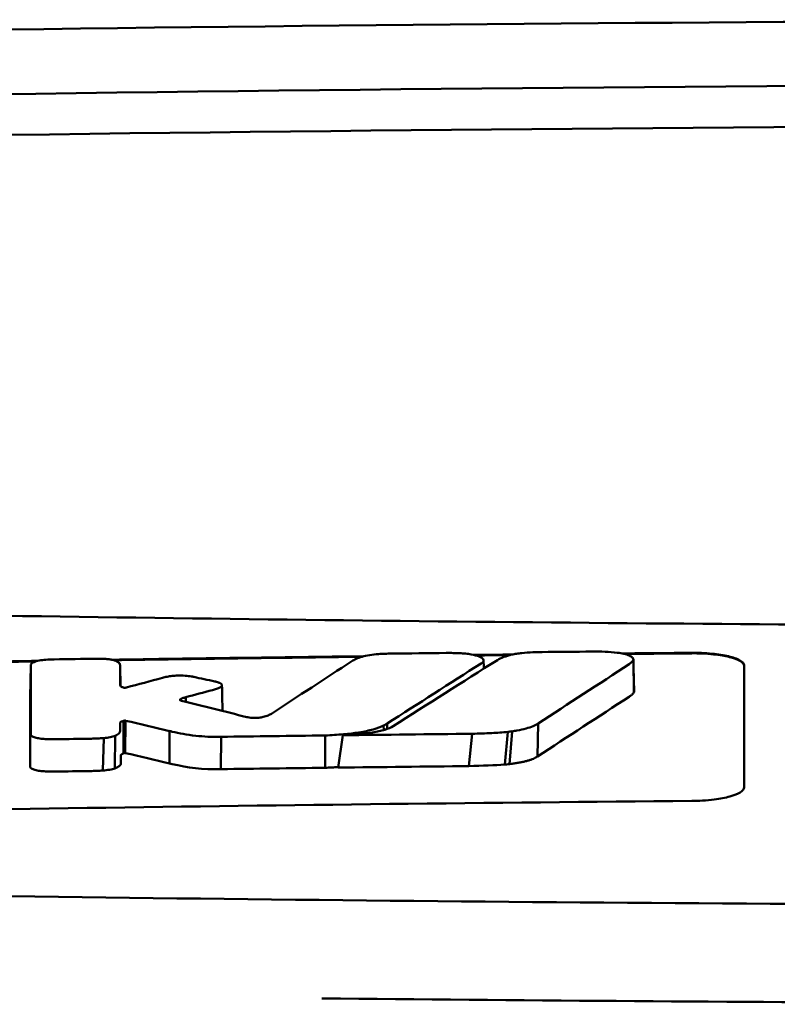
# Model space of a CAD drawing. Header units: millimetres. Extents: x 284 to 884, y -27 to 895.
# Tile 9 of 12: x 556 to 570, y 876 to 895. Entities that reach past the tile are written whole.
import ezdxf

# ---------------------------------------------------------------- set-up
doc = ezdxf.new("R2010")
doc.units = ezdxf.units.MM
doc.layers.add('Visible (ISO)', color=7, linetype='Continuous', lineweight=50)

msp = doc.modelspace()

# ---------------------------------------------------------------- linework, layer by layer
at = {"layer": 'Visible (ISO)'}
for p, q in [((556.208, 882.335), (556.195, 881.723)), ((557.91, 882.333), (557.919, 881.936)), ((567.697, 882.438), (567.706, 881.818)), ((557.912, 881.952), (557.912, 881.953)), ((559.161, 881.726), (559.164, 881.637)), ((559.054, 881.683), (559.055, 881.668)), ((557.974, 881.274), (557.972, 880.655)), ((557.995, 881.28), (557.989, 880.663)), ((558.015, 881.278), (558.009, 880.662)), ((562.935, 881.187), (562.936, 881.1)), ((563.001, 881.224), (563.002, 881.121)), ((565.88, 881.224), (565.866, 880.595)), ((557.597, 880.947), (557.58, 880.328)), ((557.815, 880.992), (557.811, 880.37)), ((558.854, 881.082), (558.849, 880.465)), ((559.834, 880.971), (559.831, 880.355)), ((561.819, 880.381), (561.819, 880.997)), ((562.069, 880.384), (562.155, 881.001)), ((564.625, 881.03), (564.559, 880.413)), ((565.302, 881.066), (565.247, 880.444)), ((565.384, 881.075), (565.337, 880.452))]:
    msp.add_line(p, q, dxfattribs=at)
for centre, major_axis, ratio, start_param, end_param in [((584.071, 865.415), (250.217, -0.007), 0.116796, 1.571075, 1.752137), ((584.226, 868.406), (225.492, 0.002), 0.110939, 1.570719, 1.791596), ((584.248, 868.375), (-227.223, 0), 0.106767, 4.71241, 4.92951), ((556.645, 880.949), (51.403, 0.789), 0.029133, 1.554631, 1.57023), ((267.758, -2594.993), (-235.079, 3524.364), 0.687287, 6.065929, 6.066443), ((557.867, 880.893), (25.972, -6.076), 0.015321, 1.536366, 1.568667), ((559.829, 880.975), (0.152, 0.003), 0.020884, 4.663305, 4.744135), ((583.97, -906.302), (1787.892, 0), 0.999745, 1.583186, 1.584297), ((583.94, -903.263), (-1784.851, -1.513), 0.999745, 4.722363, 4.723748), ((558.899, 882.215), (6.766, -1.024), 0.083118, 5.966235, 6.005906), ((556.207, 880.406), (-0.0014, -0.0329), 0.45485, 4.797147, 4.891032), ((559.013, 880.862), (1.323, -0.316), 0.311917, 4.663131, 4.702558), ((836.868, 1586.684), (-278.359, -706.106), 0.063886, 0.008479, 0.026829), ((584.462, -923.593), (1804.576, 0), 0.999745, 1.583344, 1.584446), ((584.221, -904.406), (-1785.382, -1.767), 0.999745, 4.722413, 4.723807), ((397.472, 905.244), (168.534, -24.577), 0.021127, 6.155066, 6.191262)]:
    msp.add_ellipse(centre, major_axis=major_axis, ratio=ratio, start_param=start_param, end_param=end_param, dxfattribs=at)
for points, knots in [([(538.137, 883.627), (545.758, 883.439), (553.393, 883.299), (564.931, 883.158), (568.778, 883.123), (574.564, 883.087), (576.499, 883.078), (580.281, 883.066), (582.095, 883.063), (583.994, 883.063)], [0.000811, 0.000811, 0.000811, 0.000811, 2.334672, 2.334672, 3.49801, 3.49801, 4.08174, 4.08174, 4.638981, 4.638981, 4.638981, 4.638981]), ([(556.651, 882.447), (556.631, 882.447), (556.611, 882.446), (556.571, 882.445), (556.551, 882.444), (556.531, 882.443)], [-0.0120578, -0.0120578, -0.0120578, -0.0120578, -0.00602891, -0.00602891, 0, 0, 0, 0]), ([(557.573, 882.459), (557.555, 882.459), (557.536, 882.459), (557.496, 882.46), (557.474, 882.46), (557.453, 882.459)], [-0.01208774, -0.01208774, -0.01208774, -0.01208774, -0.00635487, -0.00635487, 0, 0, 0, 0]), ([(557.848, 882.409), (557.836, 882.416), (557.82, 882.422), (557.784, 882.433), (557.763, 882.438), (557.715, 882.447), (557.688, 882.45), (557.632, 882.456), (557.603, 882.458), (557.573, 882.459)], [-0.03642364, -0.03642364, -0.03642364, -0.03642364, -0.02759296, -0.02759296, -0.01849049, -0.01849049, -0.00911385, -0.00911385, 0, 0, 0, 0]), ([(562.524, 882.497), (562.481, 882.484), (562.444, 882.471), (562.38, 882.442), (562.353, 882.428), (562.33, 882.414)], [-0.03864588, -0.03864588, -0.03864588, -0.03864588, -0.01880031, -0.01880031, 0, 0, 0, 0]), ([(562.84, 882.548), (562.78, 882.544), (562.723, 882.538), (562.615, 882.521), (562.566, 882.51), (562.524, 882.497)], [-0.0377179, -0.0377179, -0.0377179, -0.0377179, -0.01935504, -0.01935504, 0, 0, 0, 0]), ([(563.078, 882.557), (563.039, 882.556), (563, 882.556), (562.92, 882.553), (562.88, 882.551), (562.84, 882.548)], [-0.02402213, -0.02402213, -0.02402213, -0.02402213, -0.01224647, -0.01224647, 0, 0, 0, 0]), ([(564.384, 882.565), (564.344, 882.567), (564.303, 882.568), (564.218, 882.569), (564.173, 882.569), (564.128, 882.569)], [-0.02574903, -0.02574903, -0.02574903, -0.02574903, -0.01343066, -0.01343066, 0, 0, 0, 0]), ([(564.805, 882.377), (564.821, 882.388), (564.832, 882.4), (564.843, 882.424), (564.842, 882.437), (564.822, 882.468), (564.796, 882.486), (564.718, 882.517), (564.667, 882.531), (564.572, 882.548), (564.536, 882.553), (564.461, 882.561), (564.423, 882.563), (564.384, 882.565)], [-0.1007335, -0.1007335, -0.1007335, -0.1007335, -0.0864518, -0.0864518, -0.070815, -0.070815, -0.0477471, -0.0477471, -0.0248109, -0.0248109, -0.0119957, -0.0119957, 0, 0, 0, 0]), ([(565.104, 882.435), (565.136, 882.455), (565.177, 882.475), (565.272, 882.509), (565.322, 882.523), (565.378, 882.537)], [0, 0, 0, 0, 0.0264811, 0.0264811, 0.04942684, 0.04942684, 0.04942684, 0.04942684]), ([(565.378, 882.537), (565.406, 882.543), (565.437, 882.549), (565.503, 882.559), (565.537, 882.564), (565.573, 882.567)], [0, 0, 0, 0, 0.01146668, 0.01146668, 0.02292794, 0.02292794, 0.02292794, 0.02292794]), ([(565.573, 882.567), (565.64, 882.574), (565.709, 882.579), (565.838, 882.585), (565.897, 882.586), (565.956, 882.587)], [0, 0, 0, 0, 0.02130972, 0.02130972, 0.03920168, 0.03920168, 0.03920168, 0.03920168]), ([(566.91, 882.596), (566.993, 882.597), (567.076, 882.596), (567.238, 882.588), (567.316, 882.582), (567.39, 882.574)], [0, 0, 0, 0, 0.02493845, 0.02493845, 0.04990411, 0.04990411, 0.04990411, 0.04990411]), ([(567.39, 882.574), (567.436, 882.568), (567.479, 882.56), (567.556, 882.543), (567.59, 882.532), (567.647, 882.508), (567.669, 882.495), (567.696, 882.467), (567.7, 882.453), (567.697, 882.438)], [0, 0, 0, 0, 0.01587272, 0.01587272, 0.03235839, 0.03235839, 0.05026104, 0.05026104, 0.06761699, 0.06761699, 0.06761699, 0.06761699]), ([(568.811, 882.572), (568.874, 882.573), (568.937, 882.572), (569.068, 882.567), (569.135, 882.562), (569.315, 882.544), (569.421, 882.528), (569.599, 882.485), (569.671, 882.46), (569.751, 882.416), (569.773, 882.399), (569.803, 882.365), (569.811, 882.347), (569.811, 882.33)], [0.000001, 0.000001, 0.000001, 0.000001, 0.0189524, 0.0189524, 0.0399692, 0.0399692, 0.0779065, 0.0779065, 0.1155872, 0.1155872, 0.137348, 0.137348, 0.1589354, 0.1589354, 0.1589354, 0.1589354]), ([(568.811, 882.562), (568.876, 882.563), (568.941, 882.562), (569.082, 882.556), (569.157, 882.55), (569.341, 882.531), (569.443, 882.513), (569.613, 882.471), (569.68, 882.446), (569.756, 882.403), (569.776, 882.387), (569.804, 882.353), (569.811, 882.337), (569.811, 882.32)], [0.000001, 0.000001, 0.000001, 0.000001, 0.0196149, 0.0196149, 0.0431871, 0.0431871, 0.0806063, 0.0806063, 0.1171477, 0.1171477, 0.1383045, 0.1383045, 0.1589286, 0.1589286, 0.1589286, 0.1589286]), ([(556.211, 882.353), (556.21, 882.35), (556.209, 882.347), (556.208, 882.341), (556.208, 882.338), (556.208, 882.335)], [-0.007314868, -0.007314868, -0.007314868, -0.007314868, -0.003657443, -0.003657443, 0, 0, 0, 0]), ([(556.531, 882.443), (556.484, 882.441), (556.438, 882.436), (556.353, 882.422), (556.316, 882.413), (556.264, 882.395), (556.246, 882.387), (556.222, 882.37), (556.214, 882.361), (556.211, 882.353)], [-0.05113032, -0.05113032, -0.05113032, -0.05113032, -0.03661036, -0.03661036, -0.02158494, -0.02158494, -0.01046232, -0.01046232, 0, 0, 0, 0]), ([(557.91, 882.333), (557.91, 882.346), (557.906, 882.359), (557.885, 882.385), (557.869, 882.397), (557.848, 882.409)], [-0.03215724, -0.03215724, -0.03215724, -0.03215724, -0.01616009, -0.01616009, 0, 0, 0, 0]), ([(564.793, 882.369), (564.795, 882.37), (564.797, 882.371), (564.801, 882.374), (564.803, 882.376), (564.805, 882.377)], [-0.003491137, -0.003491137, -0.003491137, -0.003491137, -0.001745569, -0.001745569, 0, 0, 0, 0]), ([(567.697, 882.438), (567.692, 882.424), (567.682, 882.411), (567.655, 882.383), (567.637, 882.369), (567.616, 882.355)], [0, 0, 0, 0, 0.01712312, 0.01712312, 0.03473945, 0.03473945, 0.03473945, 0.03473945]), ([(558.808, 882.117), (558.792, 882.114), (558.777, 882.11), (558.746, 882.103), (558.73, 882.099), (558.715, 882.095)], [-0.01248959, -0.01248959, -0.01248959, -0.01248959, -0.006512, -0.006512, 0, 0, 0, 0]), ([(559.269, 882.121), (559.233, 882.128), (559.193, 882.133), (559.104, 882.139), (559.056, 882.139), (558.971, 882.137), (558.934, 882.134), (558.867, 882.127), (558.836, 882.122), (558.808, 882.117)], [-0.0498323, -0.0498323, -0.0498323, -0.0498323, -0.03617176, -0.03617176, -0.02170588, -0.02170588, -0.0105717, -0.0105717, 0, 0, 0, 0]), ([(559.314, 882.112), (559.307, 882.114), (559.299, 882.116), (559.284, 882.119), (559.277, 882.12), (559.269, 882.121)], [-0.005954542, -0.005954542, -0.005954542, -0.005954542, -0.00297727, -0.00297727, 0, 0, 0, 0]), ([(557.981, 881.908), (557.974, 881.91), (557.966, 881.912), (557.951, 881.917), (557.944, 881.92), (557.933, 881.925), (557.929, 881.927), (557.916, 881.937), (557.912, 881.944), (557.912, 881.952)], [-0.02048694, -0.02048694, -0.02048694, -0.02048694, -0.01661307, -0.01661307, -0.01236262, -0.01236262, -0.00927922, -0.00927922, 0, 0, 0, 0]), ([(558.017, 881.908), (558.015, 881.907), (558.012, 881.907), (558.006, 881.906), (558.003, 881.906), (557.999, 881.906), (557.999, 881.906), (557.998, 881.906), (557.998, 881.906), (557.997, 881.906), (557.996, 881.906), (557.993, 881.906), (557.99, 881.906), (557.984, 881.907), (557.982, 881.908), (557.981, 881.908)], [-0.004606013, -0.004606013, -0.004606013, -0.004606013, -0.003438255, -0.003438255, -0.002112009, -0.002112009, -0.002029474, -0.002029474, -0.001947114, -0.001947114, -0.001614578, -0.001614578, -0.000682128, -0.000682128, 0, 0, 0, 0]), ([(558.031, 881.911), (558.029, 881.91), (558.026, 881.91), (558.022, 881.909), (558.02, 881.908), (558.017, 881.908)], [-0.00169855, -0.00169855, -0.00169855, -0.00169855, -0.000849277, -0.000849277, 0, 0, 0, 0]), ([(559.672, 881.862), (559.7, 881.869), (559.726, 881.877), (559.774, 881.894), (559.796, 881.903), (559.814, 881.913)], [-0.02471221, -0.02471221, -0.02471221, -0.02471221, -0.01263472, -0.01263472, 0, 0, 0, 0]), ([(559.748, 882.018), (559.743, 882.02), (559.737, 882.021), (559.725, 882.024), (559.719, 882.025), (559.713, 882.026)], [-0.00490164, -0.00490164, -0.00490164, -0.00490164, -0.002450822, -0.002450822, 0, 0, 0, 0]), ([(559.814, 881.913), (559.83, 881.921), (559.841, 881.93), (559.853, 881.949), (559.854, 881.959), (559.842, 881.978), (559.83, 881.988), (559.796, 882.005), (559.774, 882.012), (559.748, 882.018)], [-0.04671997, -0.04671997, -0.04671997, -0.04671997, -0.03538139, -0.03538139, -0.02350504, -0.02350504, -0.01139688, -0.01139688, 0, 0, 0, 0]), ([(559.054, 881.683), (559.058, 881.686), (559.063, 881.689), (559.073, 881.695), (559.079, 881.698), (559.09, 881.703), (559.095, 881.705), (559.118, 881.714), (559.138, 881.72), (559.161, 881.726)], [-0.02035992, -0.02035992, -0.02035992, -0.02035992, -0.01645196, -0.01645196, -0.0122888, -0.0122888, -0.00943827, -0.00943827, 0, 0, 0, 0]), ([(567.706, 881.818), (567.698, 881.804), (567.686, 881.79), (567.655, 881.762), (567.636, 881.748), (567.615, 881.734)], [0, 0, 0, 0, 0.01745385, 0.01745385, 0.03518305, 0.03518305, 0.03518305, 0.03518305]), ([(559.059, 881.665), (559.054, 881.668), (559.051, 881.67), (559.049, 881.676), (559.051, 881.679), (559.054, 881.683)], [-0.0073251, -0.0073251, -0.0073251, -0.0073251, -0.003944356, -0.003944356, 0, 0, 0, 0]), ([(559.083, 881.657), (559.079, 881.658), (559.074, 881.659), (559.066, 881.662), (559.062, 881.664), (559.059, 881.665)], [-0.004403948, -0.004403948, -0.004403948, -0.004403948, -0.002275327, -0.002275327, 0, 0, 0, 0]), ([(560.346, 881.343), (560.342, 881.344), (560.339, 881.345), (560.332, 881.346), (560.328, 881.347), (560.325, 881.348)], [-0.002881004, -0.002881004, -0.002881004, -0.002881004, -0.001440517, -0.001440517, 0, 0, 0, 0]), ([(560.638, 881.349), (560.627, 881.346), (560.615, 881.344), (560.588, 881.339), (560.573, 881.337), (560.532, 881.333), (560.505, 881.332), (560.453, 881.332), (560.428, 881.333), (560.383, 881.337), (560.363, 881.339), (560.346, 881.343)], [-0.03228767, -0.03228767, -0.03228767, -0.03228767, -0.02770248, -0.02770248, -0.02275386, -0.02275386, -0.01468895, -0.01468895, -0.00707707, -0.00707707, 0, 0, 0, 0]), ([(560.795, 881.412), (560.778, 881.401), (560.758, 881.39), (560.706, 881.368), (560.675, 881.358), (560.638, 881.349)], [-0.02994324, -0.02994324, -0.02994324, -0.02994324, -0.01548431, -0.01548431, 0, 0, 0, 0]), ([(557.911, 881.237), (557.911, 881.241), (557.912, 881.245), (557.92, 881.253), (557.925, 881.257), (557.937, 881.262), (557.941, 881.264), (557.956, 881.269), (557.967, 881.272), (557.974, 881.274)], [-0.01251254, -0.01251254, -0.01251254, -0.01251254, -0.00901213, -0.00901213, -0.00544118, -0.00544118, -0.00386807, -0.00386807, 0, 0, 0, 0]), ([(557.911, 881.085), (557.911, 881.098), (557.911, 881.121), (557.911, 881.136), (557.911, 881.148), (557.911, 881.186), (557.911, 881.212), (557.911, 881.237)], [0, 0, 0, 0, 0.0162879, 0.0162879, 0.0977077, 0.0977077, 0.2605668, 0.2605668, 0.2605668, 0.2605668]), ([(557.974, 881.274), (557.977, 881.275), (557.981, 881.276), (557.988, 881.278), (557.992, 881.279), (557.995, 881.28)], [-0.00300659, -0.00300659, -0.00300659, -0.00300659, -0.001503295, -0.001503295, 0, 0, 0, 0]), ([(557.995, 881.28), (557.996, 881.28), (557.998, 881.28), (558.002, 881.281), (558.003, 881.281), (558.005, 881.28), (558.005, 881.28), (558.005, 881.28), (558.005, 881.28), (558.005, 881.28), (558.005, 881.28), (558.006, 881.28), (558.007, 881.28), (558.01, 881.28), (558.011, 881.28), (558.013, 881.279), (558.015, 881.279), (558.015, 881.278)], [-0.002281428, -0.002281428, -0.002281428, -0.002281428, -0.001665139, -0.001665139, -0.001287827, -0.001287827, -0.001274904, -0.001274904, -0.00126194, -0.00126194, -0.001209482, -0.001209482, -0.000987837, -0.000987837, -0.000549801, -0.000549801, 0, 0, 0, 0]), ([(561.819, 880.997), (561.937, 881.002), (562.055, 881.009), (562.272, 881.028), (562.372, 881.04), (562.565, 881.071), (562.655, 881.09), (562.815, 881.135), (562.881, 881.16), (562.935, 881.187)], [-0.1396927, -0.1396927, -0.1396927, -0.1396927, -0.1039474, -0.1039474, -0.0713068, -0.0713068, -0.0361761, -0.0361761, 0, 0, 0, 0]), ([(562.155, 881.001), (562.259, 881.006), (562.364, 881.013), (562.553, 881.03), (562.639, 881.041), (562.809, 881.068), (562.888, 881.085), (563.023, 881.126), (563.075, 881.149), (563.114, 881.174)], [0, 0, 0, 0, 0.0316908, 0.0316908, 0.0599134, 0.0599134, 0.0913031, 0.0913031, 0.1228865, 0.1228865, 0.1228865, 0.1228865]), ([(562.935, 881.187), (562.947, 881.193), (562.958, 881.199), (562.98, 881.211), (562.991, 881.218), (563.001, 881.224)], [-0.01617209, -0.01617209, -0.01617209, -0.01617209, -0.00808599, -0.00808599, 0, 0, 0, 0]), ([(565.88, 881.224), (565.854, 881.206), (565.824, 881.19), (565.785, 881.174), (565.746, 881.158), (565.702, 881.143), (565.65, 881.129), (565.599, 881.115), (565.539, 881.102), (565.477, 881.09), (565.447, 881.085), (565.415, 881.08), (565.384, 881.075)], [0, 0, 0, 0, 0.2297075, 0.2297075, 0.2297075, 0.4574814, 0.4574814, 0.4574814, 0.6826089, 0.6826089, 0.6826089, 0.7908188, 0.7908188, 0.7908188, 0.7908188]), ([(556.205, 881.014), (556.205, 881.004), (556.212, 880.994), (556.241, 880.974), (556.263, 880.965), (556.316, 880.95), (556.345, 880.944), (556.409, 880.934), (556.443, 880.931), (556.479, 880.929)], [-0.04908253, -0.04908253, -0.04908253, -0.04908253, -0.03649581, -0.03649581, -0.02308132, -0.02308132, -0.01125263, -0.01125263, 0, 0, 0, 0]), ([(557.363, 880.935), (557.401, 880.936), (557.44, 880.937), (557.519, 880.941), (557.558, 880.944), (557.597, 880.947)], [-0.02385699, -0.02385699, -0.02385699, -0.02385699, -0.01223524, -0.01223524, 0, 0, 0, 0]), ([(557.597, 880.947), (557.641, 880.951), (557.681, 880.957), (557.756, 880.972), (557.789, 880.982), (557.815, 880.992)], [-0.02836789, -0.02836789, -0.02836789, -0.02836789, -0.01466479, -0.01466479, 0, 0, 0, 0]), ([(557.815, 880.992), (557.849, 881.007), (557.874, 881.023), (557.904, 881.055), (557.911, 881.07), (557.911, 881.085)], [-0.03917193, -0.03917193, -0.03917193, -0.03917193, -0.0186408, -0.0186408, 0, 0, 0, 0]), ([(558.905, 881.069), (559.034, 881.037), (559.183, 881.009), (559.426, 880.983), (559.503, 880.977), (559.662, 880.97), (559.742, 880.969), (559.822, 880.971)], [-0.105367, -0.105367, -0.105367, -0.105367, -0.0488724, -0.0488724, -0.0241035, -0.0241035, 0, 0, 0, 0]), ([(565.302, 881.066), (565.205, 881.056), (565.101, 881.048), (564.876, 881.036), (564.749, 881.032), (564.625, 881.03)], [0, 0, 0, 0, 0.0313472, 0.0313472, 0.06861154, 0.06861154, 0.06861154, 0.06861154]), ([(556.479, 880.929), (556.512, 880.927), (556.546, 880.925), (556.615, 880.924), (556.65, 880.924), (556.685, 880.925)], [-0.02088223, -0.02088223, -0.02088223, -0.02088223, -0.01062105, -0.01062105, 0, 0, 0, 0]), ([(557.923, 880.614), (557.923, 880.617), (557.923, 880.619), (557.924, 880.622), (557.925, 880.624), (557.927, 880.627), (557.929, 880.629), (557.931, 880.631), (557.933, 880.633), (557.935, 880.635), (557.936, 880.636), (557.938, 880.637), (557.94, 880.638), (557.941, 880.639), (557.943, 880.64), (557.945, 880.641), (557.947, 880.642), (557.949, 880.643), (557.951, 880.644), (557.953, 880.645), (557.956, 880.646), (557.958, 880.647), (557.96, 880.648), (557.962, 880.649), (557.964, 880.65), (557.967, 880.652), (557.97, 880.653), (557.972, 880.655)], [0, 0, 0, 0, 0.0303952, 0.0303952, 0.0303952, 0.062529, 0.062529, 0.062529, 0.0836646, 0.0836646, 0.0836646, 0.0973848, 0.0973848, 0.0973848, 0.1111615, 0.1111615, 0.1111615, 0.1249801, 0.1249801, 0.1249801, 0.1388281, 0.1388281, 0.1388281, 0.1526703, 0.1526703, 0.1526703, 0.1727383, 0.1727383, 0.1727383, 0.1727383]), ([(557.923, 880.462), (557.923, 880.476), (557.923, 880.498), (557.923, 880.513), (557.923, 880.526), (557.923, 880.563), (557.923, 880.589), (557.923, 880.614)], [0, 0, 0, 0, 0.0163048, 0.0163048, 0.0978171, 0.0978171, 0.2608531, 0.2608531, 0.2608531, 0.2608531]), ([(557.972, 880.655), (557.975, 880.656), (557.978, 880.658), (557.983, 880.66), (557.986, 880.662), (557.989, 880.663)], [-0.003660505, -0.003660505, -0.003660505, -0.003660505, -0.001830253, -0.001830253, 0, 0, 0, 0]), ([(557.989, 880.663), (557.989, 880.663), (557.989, 880.663), (557.989, 880.663), (557.989, 880.663), (557.989, 880.663), (557.989, 880.663), (557.989, 880.663), (557.989, 880.663), (557.989, 880.663), (557.989, 880.663), (557.989, 880.663), (557.989, 880.663), (557.989, 880.663), (557.989, 880.663), (557.99, 880.663), (557.99, 880.663), (557.99, 880.663), (557.99, 880.663), (557.99, 880.663), (557.99, 880.663), (557.99, 880.663), (557.99, 880.663), (557.99, 880.663), (557.99, 880.663), (557.99, 880.663), (557.99, 880.663), (557.99, 880.663), (557.99, 880.663), (557.99, 880.663), (557.99, 880.663), (557.99, 880.663), (557.991, 880.663), (557.991, 880.663), (557.991, 880.663), (557.991, 880.663), (557.991, 880.664), (557.991, 880.664), (557.991, 880.664), (557.991, 880.664), (557.991, 880.664), (557.991, 880.664), (557.992, 880.664), (557.992, 880.664), (557.992, 880.664), (557.992, 880.664), (557.992, 880.664), (557.992, 880.664), (557.992, 880.664), (557.993, 880.664), (557.993, 880.664), (557.993, 880.664), (557.993, 880.664), (557.993, 880.664), (557.993, 880.664), (557.994, 880.664), (557.994, 880.664), (557.994, 880.664), (557.994, 880.664), (557.994, 880.664), (557.994, 880.664), (557.995, 880.664), (557.995, 880.664), (557.995, 880.664), (557.995, 880.664), (557.995, 880.664), (557.996, 880.664), (557.996, 880.664), (557.996, 880.664), (557.996, 880.664), (557.996, 880.664), (557.996, 880.664), (557.996, 880.664), (557.997, 880.664), (557.997, 880.664), (557.997, 880.664), (557.997, 880.664), (557.997, 880.664), (557.997, 880.664), (557.998, 880.664), (557.998, 880.664), (557.998, 880.664), (557.998, 880.664), (557.998, 880.664), (557.999, 880.664), (557.999, 880.664), (557.999, 880.664), (557.999, 880.664), (557.999, 880.664), (557.999, 880.664), (558, 880.664), (558, 880.664), (558, 880.664), (558, 880.664), (558, 880.664), (558, 880.664), (558.001, 880.664), (558.001, 880.664), (558.001, 880.664), (558.001, 880.664), (558.001, 880.664), (558.001, 880.664), (558.002, 880.664), (558.002, 880.664), (558.002, 880.664), (558.002, 880.664), (558.002, 880.664), (558.002, 880.664), (558.003, 880.664), (558.003, 880.664), (558.003, 880.664), (558.003, 880.664), (558.003, 880.664), (558.003, 880.664), (558.003, 880.664), (558.004, 880.664), (558.004, 880.664), (558.004, 880.664), (558.004, 880.664), (558.004, 880.663), (558.005, 880.663), (558.005, 880.663), (558.005, 880.663), (558.005, 880.663), (558.005, 880.663), (558.006, 880.663), (558.006, 880.663), (558.006, 880.663), (558.006, 880.663), (558.006, 880.663), (558.007, 880.663), (558.007, 880.663), (558.007, 880.663), (558.007, 880.663), (558.007, 880.663), (558.007, 880.663), (558.008, 880.663), (558.008, 880.663), (558.008, 880.662), (558.008, 880.662), (558.008, 880.662), (558.009, 880.662), (558.009, 880.662), (558.009, 880.662), (558.009, 880.662), (558.009, 880.662), (558.009, 880.662), (558.009, 880.662)], [0, 0, 0, 0, 0.00010092, 0.00010092, 0.00010092, 0.00021421, 0.00021421, 0.00021421, 0.00034191, 0.00034191, 0.00034191, 0.00048614, 0.00048614, 0.00048614, 0.0006491, 0.0006491, 0.0006491, 0.00083295, 0.00083295, 0.00083295, 0.0010398, 0.0010398, 0.0010398, 0.00127155, 0.00127155, 0.00127155, 0.00152985, 0.00152985, 0.00152985, 0.00181601, 0.00181601, 0.00181601, 0.00213099, 0.00213099, 0.00213099, 0.00247531, 0.00247531, 0.00247531, 0.00284913, 0.00284913, 0.00284913, 0.0032522, 0.0032522, 0.0032522, 0.00368392, 0.00368392, 0.00368392, 0.00414337, 0.00414337, 0.00414337, 0.00462932, 0.00462932, 0.00462932, 0.00514025, 0.00514025, 0.00514025, 0.00567435, 0.00567435, 0.00567435, 0.00622948, 0.00622948, 0.00622948, 0.00680328, 0.00680328, 0.00680328, 0.00722748, 0.00722748, 0.00722748, 0.00765639, 0.00765639, 0.00765639, 0.00809021, 0.00809021, 0.00809021, 0.00853045, 0.00853045, 0.00853045, 0.00898118, 0.00898118, 0.00898118, 0.00944983, 0.00944983, 0.00944983, 0.01019771, 0.01019771, 0.01019771, 0.01072731, 0.01072731, 0.01072731, 0.01127043, 0.01127043, 0.01127043, 0.01182038, 0.01182038, 0.01182038, 0.01237373, 0.01237373, 0.01237373, 0.01292903, 0.01292903, 0.01292903, 0.01348579, 0.01348579, 0.01348579, 0.01404385, 0.01404385, 0.01404385, 0.01460318, 0.01460318, 0.01460318, 0.01516377, 0.01516377, 0.01516377, 0.01572559, 0.01572559, 0.01572559, 0.01628856, 0.01628856, 0.01628856, 0.01719056, 0.01719056, 0.01719056, 0.01809498, 0.01809498, 0.01809498, 0.01900069, 0.01900069, 0.01900069, 0.01990628, 0.01990628, 0.01990628, 0.02081008, 0.02081008, 0.02081008, 0.02171014, 0.02171014, 0.02171014, 0.0226042, 0.0226042, 0.0226042, 0.02403673, 0.02403673, 0.02403673, 0.02490235, 0.02490235, 0.02490235, 0.02514715, 0.02514715, 0.02514715, 0.02514715]), ([(565.866, 880.595), (565.856, 880.588), (565.845, 880.581), (565.832, 880.574), (565.82, 880.567), (565.807, 880.561), (565.792, 880.554), (565.777, 880.547), (565.761, 880.541), (565.743, 880.535), (565.726, 880.529), (565.707, 880.523), (565.687, 880.517), (565.668, 880.511), (565.646, 880.506), (565.624, 880.5), (565.603, 880.495), (565.579, 880.49), (565.555, 880.485), (565.532, 880.481), (565.506, 880.476), (565.481, 880.472), (565.455, 880.468), (565.428, 880.464), (565.402, 880.46), (565.381, 880.457), (565.358, 880.454), (565.337, 880.452)], [0, 0, 0, 0, 0.0909424, 0.0909424, 0.0909424, 0.1817542, 0.1817542, 0.1817542, 0.2723918, 0.2723918, 0.2723918, 0.3628196, 0.3628196, 0.3628196, 0.4530191, 0.4530191, 0.4530191, 0.5429943, 0.5429943, 0.5429943, 0.6327704, 0.6327704, 0.6327704, 0.7223865, 0.7223865, 0.7223865, 0.7930355, 0.7930355, 0.7930355, 0.7930355]), ([(556.192, 880.4), (556.193, 880.391), (556.199, 880.381), (556.223, 880.362), (556.242, 880.353), (556.292, 880.337), (556.321, 880.33), (556.387, 880.319), (556.423, 880.315), (556.461, 880.313)], [-0.04924341, -0.04924341, -0.04924341, -0.04924341, -0.03730774, -0.03730774, -0.02457836, -0.02457836, -0.01203215, -0.01203215, 0, 0, 0, 0]), ([(557.811, 880.37), (557.848, 880.384), (557.876, 880.398), (557.914, 880.429), (557.923, 880.446), (557.923, 880.462)], [-0.0393647, -0.0393647, -0.0393647, -0.0393647, -0.02005998, -0.02005998, 0, 0, 0, 0]), ([(561.819, 880.381), (561.841, 880.382), (561.86, 880.383), (561.882, 880.384), (561.904, 880.385), (561.923, 880.386), (561.945, 880.387), (561.967, 880.388), (561.985, 880.389), (562.007, 880.391), (562.029, 880.392), (562.048, 880.393), (562.069, 880.395), (562.07, 880.395), (562.07, 880.395), (562.071, 880.395)], [0, 0, 0, 0, 0.0666108, 0.0666108, 0.0666108, 0.1332483, 0.1332483, 0.1332483, 0.1998749, 0.1998749, 0.1998749, 0.2664632, 0.2664632, 0.2664632, 0.2681614, 0.2681614, 0.2681614, 0.2681614]), ([(565.337, 880.452), (565.318, 880.45), (565.298, 880.448), (565.279, 880.446), (565.269, 880.445), (565.258, 880.445), (565.247, 880.444)], [0, 0, 0, 0, 0.05948342, 0.05948342, 0.05948342, 0.09287765, 0.09287765, 0.09287765, 0.09287765]), ([(556.461, 880.313), (556.495, 880.31), (556.53, 880.309), (556.599, 880.307), (556.632, 880.307), (556.666, 880.308)], [-0.02086728, -0.02086728, -0.02086728, -0.02086728, -0.01001262, -0.01001262, 0, 0, 0, 0]), ([(557.344, 880.318), (557.383, 880.319), (557.423, 880.32), (557.502, 880.323), (557.541, 880.326), (557.58, 880.328)], [-0.02395861, -0.02395861, -0.02395861, -0.02395861, -0.01199304, -0.01199304, 0, 0, 0, 0]), ([(557.58, 880.328), (557.626, 880.332), (557.669, 880.337), (557.748, 880.352), (557.783, 880.36), (557.811, 880.37)], [-0.02856182, -0.02856182, -0.02856182, -0.02856182, -0.01439277, -0.01439277, 0, 0, 0, 0]), ([(569.811, 880.008), (569.811, 879.975), (569.785, 879.942), (569.688, 879.883), (569.621, 879.856), (569.452, 879.81), (569.351, 879.791), (569.167, 879.768), (569.092, 879.761), (568.947, 879.752), (568.879, 879.749), (568.811, 879.749)], [0.000001, 0.000001, 0.000001, 0.000001, 0.0401743, 0.0401743, 0.0774188, 0.0774188, 0.1148795, 0.1148795, 0.138742, 0.138742, 0.1592822, 0.1592822, 0.1592822, 0.1592822]), ([(568.811, 879.749), (564.966, 879.716), (561.124, 879.671), (553.413, 879.557), (549.549, 879.487), (545.682, 879.405)], [0.000001, 0.000001, 0.000001, 0.000001, 1.153366, 1.153366, 2.313577, 2.313577, 2.313577, 2.313577]), ([(583.916, 877.743), (574.231, 877.745), (564.552, 877.811), (545.224, 878.077), (535.594, 878.275), (526.09, 878.54)], [0.032666, 0.032666, 0.032666, 0.032666, 2.938218, 2.938218, 5.868286, 5.868286, 5.868286, 5.868286])]:
    msp.add_open_spline(points, degree=3, knots=knots, dxfattribs=at)
for points in [[(557.748, 882.441), (559.351, 882.465), (560.954, 882.487), (562.557, 882.506)], [(557.788, 882.431), (559.366, 882.455), (560.943, 882.477), (562.52, 882.496)], [(564.128, 882.569), (563.778, 882.565), (563.428, 882.561), (563.078, 882.557)], [(564.66, 882.531), (564.903, 882.534), (565.145, 882.536), (565.388, 882.539)], [(564.698, 882.521), (564.914, 882.524), (565.129, 882.526), (565.345, 882.529)], [(565.956, 882.587), (566.274, 882.59), (566.592, 882.593), (566.91, 882.596)], [(567.477, 882.56), (567.921, 882.564), (568.366, 882.568), (568.811, 882.572)], [(567.522, 882.55), (567.951, 882.555), (568.381, 882.558), (568.811, 882.562)], [(567.698, 882.448), (567.702, 882.245), (567.706, 882.041), (567.711, 881.837)], [(555.37, 882.403), (555.695, 882.408), (556.019, 882.414), (556.343, 882.419)], [(555.423, 882.394), (555.717, 882.399), (556.01, 882.404), (556.303, 882.408)], [(556.208, 882.335), (556.207, 881.896), (556.206, 881.456), (556.205, 881.017)], [(557.912, 881.953), (557.911, 882.08), (557.911, 882.207), (557.91, 882.333)], [(562.33, 882.414), (561.819, 882.08), (561.307, 881.746), (560.795, 881.412)], [(563.001, 881.224), (563.599, 881.606), (564.195, 881.987), (564.793, 882.369)], [(563.114, 881.174), (563.779, 881.595), (564.439, 882.013), (565.104, 882.435)], [(564.841, 882.428), (564.842, 882.375), (564.843, 882.323), (564.844, 882.27)], [(567.616, 882.355), (567.038, 881.979), (566.457, 881.601), (565.88, 881.224)], [(569.811, 882.33), (569.811, 881.556), (569.811, 880.781), (569.811, 880.008)], [(558.715, 882.095), (558.487, 882.034), (558.259, 881.972), (558.031, 881.911)], [(559.713, 882.026), (559.58, 882.055), (559.447, 882.084), (559.314, 882.112)], [(559.852, 881.955), (559.855, 881.791), (559.859, 881.627), (559.862, 881.463)], [(556.195, 881.723), (556.194, 881.283), (556.193, 880.843), (556.192, 880.404)], [(559.161, 881.726), (559.331, 881.771), (559.501, 881.816), (559.672, 881.862)], [(567.615, 881.734), (567.033, 881.355), (566.448, 880.974), (565.866, 880.595)], [(567.711, 881.837), (567.711, 881.831), (567.709, 881.824), (567.706, 881.818)], [(556.205, 881.017), (556.205, 881.016), (556.205, 881.015), (556.205, 881.014)], [(558.854, 881.082), (558.871, 881.078), (558.888, 881.073), (558.905, 881.069)], [(556.685, 880.925), (556.911, 880.928), (557.137, 880.932), (557.363, 880.935)], [(558.009, 880.662), (558.289, 880.596), (558.569, 880.531), (558.849, 880.465)], [(556.666, 880.308), (556.891, 880.311), (557.118, 880.315), (557.344, 880.318)], [(559.819, 880.355), (559.823, 880.355), (559.827, 880.355), (559.831, 880.355)], [(584.243, 875.872), (576.736, 875.872), (569.234, 875.91), (561.759, 875.986)]]:
    msp.add_open_spline(points, degree=3, dxfattribs=at)

doc.saveas('drawing.dxf')
